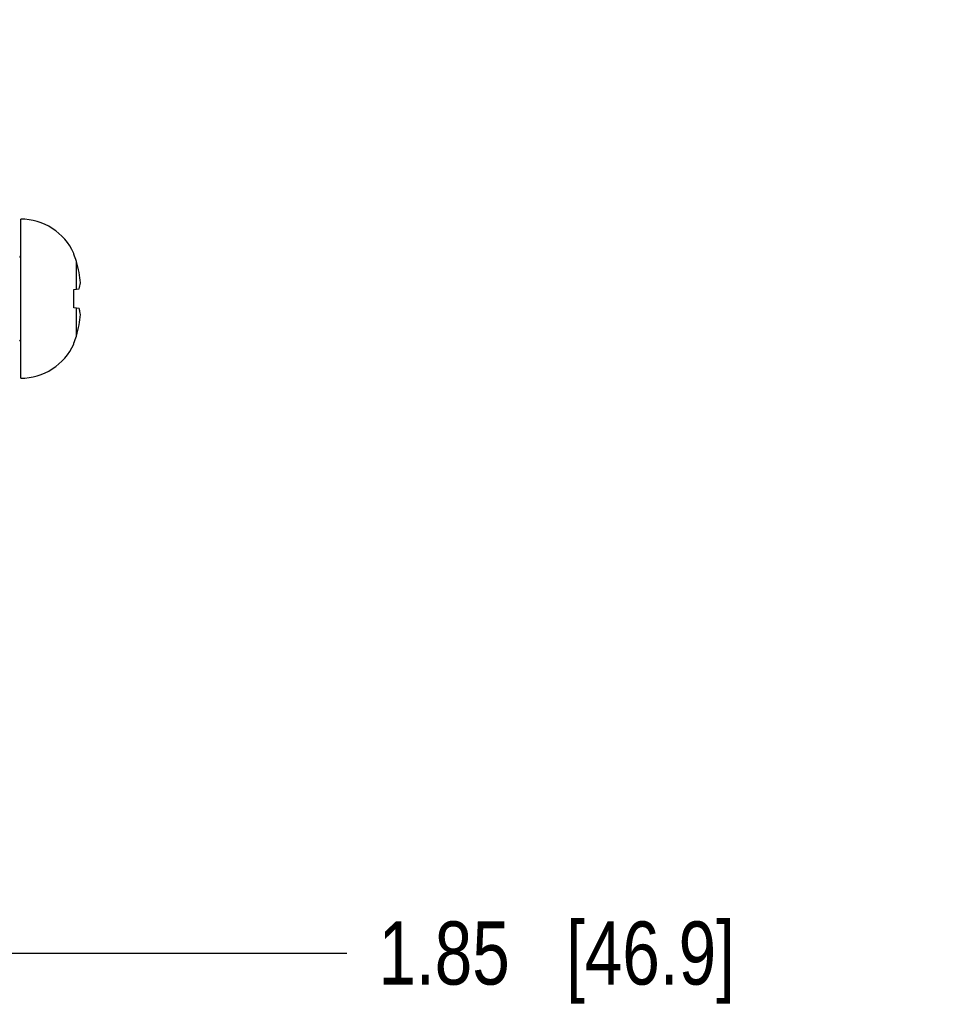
# Model space of a CAD drawing. Header units: inches. Extents: x 0 to 34, y 0 to 22.
# Tile 47 of 116: x 17.3 to 19.1, y 15.3 to 17.2. Entities that reach past the tile are written whole.
import ezdxf

# ---------------------------------------------------------------- set-up
doc = ezdxf.new("R2010")
doc.units = ezdxf.units.IN
doc.header["$LTSCALE"] = 1.87
doc.header["$MEASUREMENT"] = 0
doc.layers.get('0').update_dxf_attribs({"linetype": 'CONTINUOUS'})
doc.layers.add('DIMENSIONS', color=7, linetype='CONTINUOUS')
doc.styles.get("Standard").update_dxf_attribs({"font": 'txt', "width": 0.8})
doc.dimstyles.new('DIMSTYLE_1', dxfattribs={"dimtxt": 0.125, "dimasz": 0.18, "dimexe": 0.125, "dimexo": 0.0625, "dimgap": 0.09, "dimtad": 0, "dimtih": 1, "dimtoh": 1, "dimzin": 4, "dimdsep": 46, "dimtxsty": 'STANDARD', "dimblk": '_FILLED', "dimblk1": '_FILLED', "dimblk2": '_FILLED', "dimcen": 0.09, "dimadec": 0, "dimazin": 0, "dimtp": 0.01, "dimtm": 0.01, "dimtfac": 1, "dimtofl": 0, "dimtmove": 0, "dimatfit": 3, "dimldrblk": '_FILLED', "dimfxl": 1, "dimtolj": 1, "dimtzin": 4, "dimarcsym": 0})

# ---------------------------------------------------------------- blocks, each defined once
blk = doc.blocks.new('*D7')
at = {"layer": 'DIMENSIONS', "color": 2, "linetype": 'CONTINUOUS'}
blk.add_line((16.2325, 15.3523), (17.9443, 15.3523), dxfattribs=at)
at = {"layer": 'DIMENSIONS', "color": 2, "linetype": 'CONTINUOUS', "insert": (18.0068, 15.4148), "char_height": 0.125, "width": 1.125, "attachment_point": 1, "rotation": 0, "line_spacing_factor": 0.9}
blk.add_mtext('1.85{\\Ftxt.shx;\\W1.000000;\\H0.125000; }[46.9]', dxfattribs=at)
blk = doc.blocks.new('_FILLED')
at = {"color": 0, "linetype": 'BYBLOCK'}
blk.add_solid([(0, 0), (-1, 0.174), (-1, -0.174)], dxfattribs=at)

msp = doc.modelspace()

# ---------------------------------------------------------------- linework, layer by layer
at = {"color": 7, "linetype": 'CONTINUOUS'}
for p, q in [((17.2982, 16.4905), (17.2982, 16.8054)), ((17.4035, 16.7359), (17.4035, 16.7377)), ((17.4086, 16.6668), (17.4086, 16.7219)), ((17.4035, 16.6662), (17.4142, 16.6674)), ((17.4035, 16.6297), (17.4035, 16.6662)), ((17.4142, 16.6286), (17.4035, 16.6297)), ((17.4086, 16.574), (17.4086, 16.6292)), ((17.4035, 16.5582), (17.4035, 16.5601))]:
    msp.add_line(p, q, dxfattribs=at)
for centre, radius, start, end in [((17.2982, 16.6898), 0.1157, 24.4946, 90), ((17.2903, 16.7346), 0.00787, 318.271, 360), ((17.2939, 16.6875), 0.1197, 16.7008, 23.8214), ((17.1625, 16.648), 0.257, 11.5946, 16.7105), ((17.2264, 16.6695), 0.1902, 2.9646, 9.116), ((17.2264, 16.6264), 0.1902, 350.884, 357.0354), ((17.1625, 16.6479), 0.257, 343.2895, 348.4054), ((17.2939, 16.6084), 0.1197, 336.1786, 343.2992), ((17.2903, 16.5614), 0.00787, 0, 41.729), ((17.2982, 16.6062), 0.1157, 270, 335.5054)]:
    msp.add_arc(centre, radius, start, end, dxfattribs=at)
for points, knots in [([(17.4142, 16.6674), (17.4147, 16.6694), (17.4156, 16.6733), (17.4162, 16.6774), (17.4164, 16.6794)], [0, 0, 0, 0, 0.504909, 1, 1, 1, 1]), ([(17.4164, 16.6166), (17.4162, 16.6186), (17.4156, 16.6226), (17.4147, 16.6266), (17.4142, 16.6286)], [0, 0, 0, 0, 0.495091, 1, 1, 1, 1])]:
    msp.add_open_spline(points, degree=3, knots=knots, dxfattribs=at)

# ---------------------------------------------------------------- dimensions: what is measured, and where the dimension line sits
at = {"layer": 'DIMENSIONS', "color": 2, "linetype": 'CONTINUOUS'}
dim = msp.add_ordinate_dim(feature_location=(16.2325, 15.3523), offset=(1.7119, 0), dtype=0, origin=(16.17, 17.2004), dimstyle='DIMSTYLE_1', override={"dimtad": 1, "dimtih": 0, "dimtoh": 0}, dxfattribs=at)
dim.commit()
dim.dimension.update_dxf_attribs({"geometry": '*D7', "text_midpoint": (18.5693, 15.3523)})

doc.saveas('drawing.dxf')
